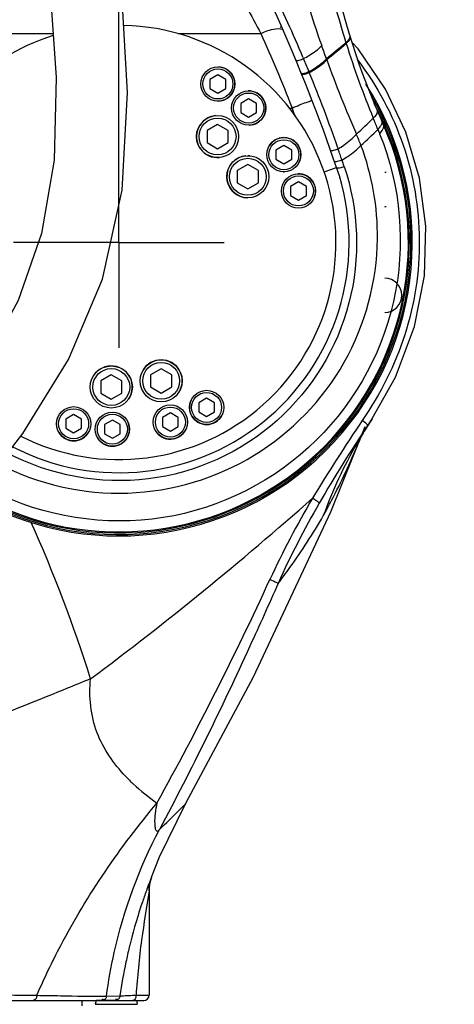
# Model space of a CAD drawing. Header units: millimetres. Extents: x 0 to 11890, y 0 to 8410.
# Tile 105 of 137: x 7254 to 7419, y 5414 to 5788. Entities that reach past the tile are written whole.
import ezdxf

# ---------------------------------------------------------------- set-up
doc = ezdxf.new("R2010")
doc.units = ezdxf.units.MM
doc.header["$LTSCALE"] = 653.95
doc.linetypes.add('CENTER', pattern=[0.6, 0.375, -0.075, 0.075, -0.075])
doc.layers.get('0').update_dxf_attribs({"linetype": 'CONTINUOUS'})
for name, color, linetype in [('204102000001_DXF_AXIS', 7, 'CONTINUOUS'), ('304103000010DXF_CONTINUOUS_LINE', 7, 'CONTINUOUS'), ('304103000011DXF_CONTINUOUS_LINE', 7, 'CONTINUOUS'), ('304103000012DXF_CONTINUOUS_LINE', 7, 'CONTINUOUS'), ('304301000074DXF_CONTINUOUS_LINE', 7, 'CONTINUOUS'), ('501023000011DXF_CONTINUOUS_LINE', 7, 'CONTINUOUS'), ('501023000049DXF_CONTINUOUS_LINE', 7, 'CONTINUOUS'), ('604006000004DXF_CONTINUOUS_LINE', 7, 'CONTINUOUS'), ('604006000005DXF_CONTINUOUS_LINE', 7, 'CONTINUOUS'), ('QJR6-2000HBUDXF_CONTINUOUS_LINE', 7, 'CONTINUOUS'), ('ZUIDAYUNDONGDXF_CONTINUOUS_LINE', 7, 'CONTINUOUS'), ('ZUIDAYUNDONGFANWEIDXF_DIMENSION', 7, 'CONTINUOUS')]:
    doc.layers.add(name, color=color, linetype=linetype)
doc.styles.get("Standard").update_dxf_attribs({"font": 'txt', "width": 0.7})
doc.dimstyles.new('DIMSTYLE_13', dxfattribs={"dimtxt": 120, "dimasz": 60, "dimexe": 1, "dimexo": 0, "dimgap": 3, "dimtad": 0, "dimtih": 1, "dimtoh": 1, "dimdec": 0, "dimdsep": 46, "dimtxsty": 'Standard', "dimblk": '_FILLED', "dimblk1": '_FILLED', "dimblk2": '_FILLED', "dimcen": 0.09, "dimclrt": 5, "dimazin": 2, "dimtp": 0.8, "dimtm": 0.8, "dimtfac": 1, "dimtdec": 0, "dimtofl": 0, "dimtmove": 0, "dimatfit": 3, "dimldrblk": '_FILLED', "dimfxl": 0, "dimtolj": 1, "dimarcsym": 0})
doc.dimstyles.new('DIMSTYLE_3', dxfattribs={"dimtxt": 120, "dimasz": 60, "dimexe": 1, "dimexo": 0, "dimgap": 3, "dimtad": 1, "dimdsep": 46, "dimtxsty": 'Standard', "dimblk": '_FILLED', "dimblk1": '_FILLED', "dimblk2": '_FILLED', "dimcen": 0.09, "dimclrt": 5, "dimazin": 2, "dimtp": 0.5, "dimtm": 0.5, "dimtfac": 1, "dimtofl": 0, "dimtmove": 0, "dimatfit": 3, "dimldrblk": '_FILLED', "dimfxl": 0, "dimtolj": 1, "dimarcsym": 0})
doc.dimstyles.new('DIMSTYLE_5', dxfattribs={"dimtxt": 120, "dimasz": 60, "dimexe": 1, "dimexo": 0, "dimgap": 3, "dimtad": 1, "dimdec": 0, "dimdsep": 46, "dimtxsty": 'Standard', "dimblk": '_FILLED', "dimblk1": '_FILLED', "dimblk2": '_FILLED', "dimcen": 0.09, "dimclrt": 5, "dimazin": 2, "dimtp": 1.2, "dimtm": 1.2, "dimtfac": 1, "dimtdec": 0, "dimtofl": 0, "dimtmove": 0, "dimatfit": 3, "dimldrblk": '_FILLED', "dimfxl": 0, "dimtolj": 1, "dimarcsym": 0})
doc.dimstyles.new('DIMSTYLE_9', dxfattribs={"dimtxt": 120, "dimasz": 60, "dimexe": 1, "dimexo": 0, "dimgap": 3, "dimtad": 0, "dimtih": 1, "dimtoh": 1, "dimdec": 0, "dimdsep": 46, "dimtxsty": 'Standard', "dimblk": '_FILLED', "dimblk1": '_FILLED', "dimblk2": '_FILLED', "dimcen": 0.09, "dimclrt": 5, "dimazin": 2, "dimtp": 2, "dimtm": 2, "dimtfac": 1, "dimtdec": 0, "dimtofl": 0, "dimtmove": 0, "dimatfit": 3, "dimldrblk": '_FILLED', "dimfxl": 0, "dimtolj": 1, "dimarcsym": 0})

# ---------------------------------------------------------------- blocks, each defined once
blk = doc.blocks.new('_FILLED')
at = {"color": 0, "linetype": 'ByBlock'}
blk.add_solid([(0, 0), (-1, 0.1667), (-1, -0.1667)], dxfattribs=at)
blk = doc.blocks.new('*D3')
at = {"layer": 'ZUIDAYUNDONGFANWEIDXF_DIMENSION', "color": 2, "linetype": 'Continuous'}
for p, q in [((7101.47, 5463.74), (7101.47, 6937.27)), ((7291.47, 6503.74), (7291.47, 6937.27)), ((7101.47, 6927.27), (6805.23, 6927.27)), ((6805.23, 6927.27), (7196.47, 6927.27)), ((7411.47, 6927.27), (7196.47, 6927.27)), ((7291.47, 6927.27), (7411.47, 6927.27))]:
    blk.add_line(p, q, dxfattribs=at)
at = {"layer": 'ZUIDAYUNDONGFANWEIDXF_DIMENSION', "color": 2, "linetype": 'Continuous', "xscale": 60, "yscale": 60, "zscale": 60}
blk.add_blockref('_FILLED', (7101.47, 6927.27), dxfattribs=at)
at = {"layer": 'ZUIDAYUNDONGFANWEIDXF_DIMENSION', "color": 2, "linetype": 'Continuous', "xscale": 60, "yscale": 60, "zscale": 60, "rotation": 180}
blk.add_blockref('_FILLED', (7291.47, 6927.27), dxfattribs=at)
blk = doc.blocks.new('*D7')
at = {"layer": 'ZUIDAYUNDONGFANWEIDXF_DIMENSION', "color": 2, "linetype": 'Continuous'}
for p, q in [((7880.46, 6795.21), (6197.14, 6795.21)), ((6207.14, 6795.21), (6207.14, 6021.97)), ((6207.14, 5248.74), (6207.14, 6021.97)), ((6969.62, 5248.74), (6197.14, 5248.74))]:
    blk.add_line(p, q, dxfattribs=at)
at = {"layer": 'ZUIDAYUNDONGFANWEIDXF_DIMENSION', "color": 2, "linetype": 'Continuous', "xscale": 60, "yscale": 60, "zscale": 60}
for p, rotation in [((6207.14, 6795.21), 90), ((6207.14, 5248.74), 270)]:
    blk.add_blockref('_FILLED', p, dxfattribs=dict(at, rotation=rotation))
blk = doc.blocks.new('*D12')
at = {"layer": 'ZUIDAYUNDONGFANWEIDXF_DIMENSION', "color": 2, "linetype": 'Continuous'}
blk.add_line((9115.81, 5703.74), (9115.81, 3720.99), dxfattribs=at)
blk = doc.blocks.new('*D17')
at = {"layer": 'ZUIDAYUNDONGFANWEIDXF_DIMENSION', "color": 2, "linetype": 'Continuous'}
blk.add_line((7291.47, 7528.08), (9407.13, 7528.08), dxfattribs=at)
blk = doc.blocks.new('*D23')
at = {"layer": 'ZUIDAYUNDONGFANWEIDXF_DIMENSION', "color": 2, "linetype": 'Continuous'}
blk.add_line((7640.79, 5703.74), (7640.79, 3720.99), dxfattribs=at)

msp = doc.modelspace()

# ---------------------------------------------------------------- linework, layer by layer
at = {"layer": '204102000001_DXF_AXIS', "color": 7, "linetype": 'CENTER'}
for q in [(7291.466, 6423.735), (7251.466, 5703.735), (7291.466, 5663.735), (7331.466, 5703.735)]:
    msp.add_line((7291.466, 5703.735), q, dxfattribs=at)
at = {"layer": '304103000010DXF_CONTINUOUS_LINE', "color": 7, "linetype": 'Continuous'}
for p, q in [((7387.716, 5636.713), (7386.076, 5634.232)), ((7386.274, 5634.517), (7386.393, 5634.697)), ((7386.399, 5634.706), (7387.256, 5636.006)), ((7387.256, 5636.006), (7387.771, 5636.798)), ((7372.066, 5601.418), (7385.102, 5633.834)), ((7303.698, 5462.063), (7303.692, 5462.047)), ((7303.921, 5462.701), (7303.698, 5462.063)), ((7303.898, 5462.637), (7303.895, 5462.628)), ((7303.921, 5462.701), (7303.898, 5462.637)), ((7302.966, 5457.436), (7302.966, 5417.735)), ((6919.383, 5415.735), (7300.966, 5415.735))]:
    msp.add_line(p, q, dxfattribs=at)
at = {"layer": '304103000010DXF_CONTINUOUS_LINE', "color": 9, "linetype": 'Continuous'}
for p, q in [((7386.076, 5634.232), (7386.399, 5634.706)), ((7302.966, 5457.438), (7302.965, 5457.428)), ((7295.601, 5436.704), (7295.556, 5436.523)), ((7295.608, 5436.699), (7295.562, 5436.519)), ((7286.75, 5417.393), (7291.88, 5417.468)), ((7298, 5417.735), (7302.966, 5417.735))]:
    msp.add_line(p, q, dxfattribs=at)
at = {"layer": '304103000010DXF_CONTINUOUS_LINE', "color": 7, "linetype": 'Continuous'}
for points in [[(7387.771, 5636.798), (7396.587, 5652.527), (7403.84, 5671.753), (7407.555, 5691.004), (7408.073, 5709.896), (7405.662, 5728.161), (7400.514, 5745.599), (7392.733, 5762.03), (7382.354, 5777.248), (7379.985, 5779.779)], [(7385.678, 5633.597), (7385.871, 5633.899), (7386.274, 5634.517)], [(7382, 5627.492), (7381.669, 5626.82), (7381.677, 5626.83), (7382.398, 5628.143), (7383.898, 5630.716), (7385.68, 5633.601)], [(7316.958, 5490.676), (7342.565, 5538.631), (7372.066, 5601.418)], [(7303.896, 5462.631), (7306.965, 5470.328), (7316.958, 5490.675)], [(7302.966, 5457.436), (7302.968, 5457.702), (7302.985, 5458.196), (7303.017, 5458.681), (7303.065, 5459.156), (7303.125, 5459.619), (7303.199, 5460.069), (7303.283, 5460.505), (7303.377, 5460.925), (7303.479, 5461.327), (7303.587, 5461.708), (7303.692, 5462.047)], [(7303.698, 5462.063), (7303.823, 5462.431), (7303.888, 5462.612)]]:
    msp.add_lwpolyline(points, dxfattribs=at)
for centre, radius, start, end in [((7291.466, 5703.735), 111.5, 241.51962, 32.65783), ((7300.966, 5417.735), 2, 270, 360)]:
    msp.add_arc(centre, radius, start, end, dxfattribs=at)
at = {"layer": '304103000010DXF_CONTINUOUS_LINE', "color": 9, "linetype": 'Continuous'}
for centre, radius, start, end in [((7968.317, 5240.592), 705.606, 145.911405, 148.75803), ((7532.948, 5540.187), 174.396, 147.61387, 149.95761), ((6873.132, 5847.832), 555.009, 336.65741, 336.97558), ((7530.567, 5541.541), 171.657, 149.95095, 160.12625), ((6174.712, 6115.609), 1292.342, 331.084693, 335.305348), ((7318.032, 5457.421), 15.068, 162.12116, 179.97392), ((7484.983, 5390.079), 195.037, 166.40363, 168.07085), ((7485.202, 5390.027), 195.262, 166.22426, 166.40404), ((7485.639, 5389.919), 195.713, 165.85454, 166.16958), ((7484.063, 5390.269), 194.098, 168.06981, 171.94466)]:
    msp.add_arc(centre, radius, start, end, dxfattribs=at)
for points, knots in [([(7382.283, 5772.93), (7389.66, 5763.244), (7401.365, 5741.324), (7407.586, 5704.75), (7402.028, 5668.061), (7390.751, 5646.11), (7383.953, 5636.067)], [0, 0, 0, 0, 0.2503517, 0.5007, 0.7506241, 1, 1, 1, 1]), ([(7385.969, 5634.452), (7385.878, 5634.559), (7385.25, 5635.154), (7384.548, 5635.659), (7383.953, 5636.067)], [0, 0, 0, 0, 0.1635772, 1, 1, 1, 1]), ([(7386.076, 5634.232), (7386.09, 5634.255), (7386.055, 5634.35), (7386.005, 5634.409), (7385.969, 5634.452)], [0, 0, 0, 0, 0.3297688, 1, 1, 1, 1]), ([(7369.133, 5599.895), (7370.234, 5601.804), (7375.071, 5610.739), (7379.282, 5619.995), (7382.443, 5627.293)], [0, 0, 0, 0, 0.2169804, 1, 1, 1, 1]), ([(7382.443, 5627.293), (7382.488, 5627.397), (7382.579, 5627.607), (7382.669, 5627.817), (7382.715, 5627.922)], [0, 0, 0, 0, 0.4995897, 1, 1, 1, 1]), ([(7367.604, 5604.697), (7367.498, 5605.025), (7366.412, 5605.549), (7365.644, 5606.184), (7365.034, 5606.558)], [0, 0, 0, 0, 0.325361, 1, 1, 1, 1]), ([(7351.998, 5574.214), (7353.516, 5576.186), (7359.657, 5584.45), (7365.235, 5593.131), (7369.133, 5599.895)], [0, 0, 0, 0, 0.2416982, 1, 1, 1, 1]), ([(7351.998, 5574.214), (7348.461, 5566.226), (7334.291, 5534.669), (7319.086, 5503.563), (7306.912, 5480.749)], [0, 0, 0, 0, 0.2525181, 1, 1, 1, 1]), ([(7351.998, 5574.214), (7351.866, 5574.256), (7350.808, 5574.728), (7349.773, 5575.236), (7348.865, 5575.691)], [0, 0, 0, 0, 0.1207341, 1, 1, 1, 1]), ([(7280.718, 5537.956), (7277.674, 5536.706), (7265.645, 5531.79), (7253.584, 5526.953), (7244.558, 5523.39)], [0, 0, 0, 0, 0.2532511, 1, 1, 1, 1]), ([(7294, 5500.907), (7289.454, 5505.678), (7281.494, 5517.094), (7280.002, 5531.115), (7280.718, 5537.956)], [0, 0, 0, 0, 0.4892694, 1, 1, 1, 1]), ([(7294, 5500.907), (7294.951, 5499.909), (7298.687, 5496.239), (7302.808, 5492.981), (7305.944, 5490.74)], [0, 0, 0, 0, 0.2634152, 1, 1, 1, 1]), ([(7260.317, 5417.692), (7263.089, 5424.11), (7275.556, 5450.053), (7291.932, 5474.072), (7305.944, 5490.74)], [0, 0, 0, 0, 0.2430393, 1, 1, 1, 1]), ([(7305.944, 5490.74), (7305.667, 5489.404), (7305.246, 5486.851), (7304.975, 5483.728), (7305.2, 5481.642), (7305.317, 5480.502), (7306.263, 5479.828), (7306.703, 5480.472), (7306.912, 5480.749)], [0, 0, 0, 0, 0.3370781, 0.6404422, 0.7660922, 0.8595716, 0.914321, 1, 1, 1, 1]), ([(7306.912, 5480.749), (7309.335, 5483.084), (7312.515, 5486.02), (7315.734, 5489.412), (7316.76, 5490.325), (7316.958, 5490.675)], [0, 0, 0, 0, 0.7144992, 0.9145469, 1, 1, 1, 1]), ([(7286.75, 5417.393), (7287.493, 5422.944), (7291.385, 5444.837), (7299.146, 5466.047), (7306.912, 5480.749)], [0, 0, 0, 0, 0.2519472, 1, 1, 1, 1]), ([(7303.892, 5462.623), (7303.871, 5462.566), (7303.724, 5462.182), (7303.575, 5461.8), (7303.448, 5461.473)], [0, 0, 0, 0, 0.147085, 1, 1, 1, 1]), ([(7303.448, 5461.473), (7303.355, 5461.231), (7302.908, 5460.07), (7302.47, 5458.906), (7302.129, 5457.981)], [0, 0, 0, 0, 0.2077175, 1, 1, 1, 1]), ([(7302.129, 5457.981), (7301.575, 5456.477), (7299.21, 5449.823), (7297.195, 5443.043), (7295.861, 5437.749)], [0, 0, 0, 0, 0.2269068, 1, 1, 1, 1]), ([(7302.965, 5457.428), (7302.032, 5451.205), (7299.709, 5438.063), (7298.5, 5424.764), (7298, 5417.735)], [0, 0, 0, 0, 0.4717424, 1, 1, 1, 1]), ([(7230.57, 5418.067), (7233.084, 5418.039), (7242.999, 5417.924), (7252.915, 5417.795), (7260.317, 5417.692)], [0, 0, 0, 0, 0.2534836, 1, 1, 1, 1]), ([(7260.317, 5417.692), (7260.313, 5417.439), (7260.218, 5416.613), (7259.476, 5415.735), (7258.88, 5415.735)], [0, 0, 0, 0, 0.2984927, 1, 1, 1, 1]), ([(7260.317, 5417.692), (7263.293, 5417.644), (7272.103, 5417.527), (7280.918, 5417.209), (7286.75, 5417.393)], [0, 0, 0, 0, 0.3378111, 1, 1, 1, 1]), ([(7286.75, 5417.393), (7286.679, 5416.976), (7286.526, 5416.07), (7285.438, 5415.947), (7285.153, 5416.174)], [0, 0, 0, 0, 0.5372661, 1, 1, 1, 1]), ([(7291.88, 5417.468), (7291.822, 5417.036), (7291.682, 5416.093), (7290.556, 5415.958), (7290.259, 5416.191)], [0, 0, 0, 0, 0.5359906, 1, 1, 1, 1]), ([(7291.88, 5417.468), (7292.079, 5417.503), (7294.126, 5417.584), (7296.161, 5417.676), (7298, 5417.735)], [0, 0, 0, 0, 0.098738, 1, 1, 1, 1]), ([(7297.398, 5416.003), (7297.312, 5415.922), (7297.126, 5415.789), (7296.901, 5415.735), (7296.795, 5415.735)], [0, 0, 0, 0, 0.5261288, 1, 1, 1, 1])]:
    msp.add_open_spline(points, degree=3, knots=knots, dxfattribs=at)
for points in [[(7386.076, 5634.232), (7379.58, 5624.607), (7373.386, 5614.767), (7367.604, 5604.697)], [(7280.718, 5537.956), (7309.845, 5559.507), (7337.902, 5582.544), (7365.034, 5606.558)], [(7365.034, 5606.558), (7359.216, 5596.505), (7353.722, 5586.242), (7348.865, 5575.691)], [(7367.604, 5604.697), (7361.92, 5594.797), (7356.642, 5584.642), (7351.998, 5574.214)], [(7280.718, 5537.956), (7274.253, 5558.117), (7266.835, 5578.019), (7258.152, 5597.328)], [(7298, 5417.735), (7298, 5417.124), (7297.84, 5416.425), (7297.398, 5416.003)]]:
    msp.add_open_spline(points, degree=3, dxfattribs=at)
at = {"layer": '304103000011DXF_CONTINUOUS_LINE', "color": 7, "linetype": 'Continuous'}
msp.add_line((7277.466, 5413.735), (7277.466, 5415.735), dxfattribs=at)
at = {"layer": '304103000012DXF_CONTINUOUS_LINE', "color": 9, "linetype": 'Continuous'}
for p, q in [((7221.236, 5783.132), (7266.533, 5783.132)), ((7313.88, 5783.132), (7345.425, 5783.132)), ((7377.737, 5779.637), (7377.852, 5779.289)), ((7377.739, 5779.64), (7377.85, 5779.286)), ((7361.388, 5774.158), (7361.636, 5773.585)), ((7361.394, 5774.158), (7361.636, 5773.585)), ((7370.46, 5773.14), (7370.33, 5773.499)), ((7370.457, 5773.138), (7370.333, 5773.502)), ((7363.613, 5768.842), (7363.836, 5768.299)), ((7356.266, 5754.795), (7357.258, 5754.795)), ((7357.131, 5755.129), (7357.258, 5754.795)), ((7374.617, 5739.734), (7374.778, 5739.281)), ((7374.621, 5739.737), (7374.778, 5739.281)), ((7369.489, 5730.542), (7374.218, 5732.167))]:
    msp.add_line(p, q, dxfattribs=at)
at = {"layer": '304103000012DXF_CONTINUOUS_LINE', "color": 7, "linetype": 'Continuous'}
for centre, radius, start, end in [((6712.203, 5504.711), 700, 18.961731, 29.077179), ((7665.697, 5871.219), 300, 191.50495, 204.11041), ((7291.466, 5703.735), 82.5, 243.1669, 88.71609), ((7291.466, 5703.735), 82.5, 107.57544, 224.06051), ((7291.466, 5703.735), 110, 241.35966, 24.11041), ((7291.466, 5703.735), 87.5, 242.51625, 18.96173)]:
    msp.add_arc(centre, radius, start, end, dxfattribs=at)
at = {"layer": '304103000012DXF_CONTINUOUS_LINE', "color": 9, "linetype": 'Continuous'}
for centre, radius, start, end in [((7752.358, 5896.416), 392.398, 192.81002, 197.31332), ((7769.433, 5922.036), 425.816, 195.98836, 199.6969), ((6858.695, 5561.375), 545.878, 22.94205, 25.9348), ((7707.538, 5882.83), 345.565, 197.43574, 202.43806), ((6811.691, 5541.547), 596.893, 22.383101, 22.876368), ((7809.136, 5931.859), 466.506, 199.89075, 203.62232), ((6869.209, 5565.217), 534.695, 19.04989, 22.32185), ((7076.984, 5638.963), 303.266, 21.86973, 22.45432), ((7262.861, 5878.296), 178.647, 311.70731, 314.52582), ((6347.13, 5322.218), 1125.826, 22.148748, 22.38326), ((7255.614, 5882.562), 191.035, 312.00577, 314.65488), ((8172.04, 6066.54), 845.039, 202.24252, 202.36158), ((7287.073, 5704.377), 102.968, 20.60178, 23.19212), ((6408.411, 5405.727), 1022.313, 18.791716, 19.042763), ((6587.36, 5466.446), 833.343, 18.624703, 18.802843)]:
    msp.add_arc(centre, radius, start, end, dxfattribs=at)
for points in [[(7333.948, 5803.444), (7337.964, 5796.785), (7341.769, 5789.996), (7345.425, 5783.132)], [(7345.425, 5783.132), (7349.551, 5773.895), (7353.531, 5764.584), (7357.131, 5755.129)], [(7378.672, 5780.658), (7378.396, 5780.29), (7378.074, 5779.955), (7377.739, 5779.64)], [(7370.33, 5773.499), (7369.731, 5775.172), (7369.131, 5776.844), (7368.532, 5778.517)], [(7377.739, 5779.64), (7375.345, 5777.505), (7372.864, 5775.466), (7370.33, 5773.499)], [(7377.85, 5779.286), (7375.462, 5777.15), (7372.987, 5775.109), (7370.46, 5773.14)], [(7390.882, 5747.97), (7390.592, 5747.506), (7390.246, 5747.077), (7389.881, 5746.669)], [(7391.322, 5749.899), (7391.589, 5749.296), (7391.231, 5748.53), (7390.882, 5747.97)], [(7389.718, 5705.045), (7389.852, 5717.082), (7387.708, 5729.348), (7383.46, 5740.611)]]:
    msp.add_open_spline(points, degree=3, dxfattribs=at)
for points, knots in [([(7345.425, 5783.132), (7347.228, 5783.949), (7349.567, 5784.918), (7353.585, 5785.12), (7353.98, 5784.214)], [0, 0, 0, 0, 0.6669525, 1, 1, 1, 1]), ([(7379.271, 5781.181), (7379.1, 5780.662), (7378.583, 5780.016), (7378.029, 5779.456), (7377.85, 5779.286)], [0, 0, 0, 0, 0.688526, 1, 1, 1, 1]), ([(7379.162, 5781.53), (7379.114, 5781.386), (7378.97, 5781.081), (7378.782, 5780.803), (7378.672, 5780.658)], [0, 0, 0, 0, 0.4558478, 1, 1, 1, 1]), ([(7379.196, 5782.24), (7379.229, 5782.133), (7379.255, 5781.889), (7379.202, 5781.652), (7379.162, 5781.53)], [0, 0, 0, 0, 0.4667201, 1, 1, 1, 1]), ([(7379.305, 5781.892), (7379.338, 5781.785), (7379.363, 5781.54), (7379.311, 5781.303), (7379.271, 5781.181)], [0, 0, 0, 0, 0.4667751, 1, 1, 1, 1]), ([(7361.636, 5773.585), (7362.363, 5773.977), (7364.81, 5775.389), (7367.168, 5777.046), (7368.532, 5778.517)], [0, 0, 0, 0, 0.2916602, 1, 1, 1, 1]), ([(7361.636, 5773.585), (7361.084, 5773.244), (7360.314, 5772.93), (7358.883, 5772.675), (7358.743, 5773.013)], [0, 0, 0, 0, 0.6395548, 1, 1, 1, 1]), ([(7363.689, 5768.657), (7364.388, 5769.044), (7366.748, 5770.436), (7369.015, 5772.065), (7370.33, 5773.499)], [0, 0, 0, 0, 0.2910768, 1, 1, 1, 1]), ([(7363.836, 5768.299), (7364.534, 5768.686), (7366.887, 5770.078), (7369.149, 5771.707), (7370.46, 5773.139)], [0, 0, 0, 0, 0.2910248, 1, 1, 1, 1]), ([(7363.689, 5768.657), (7363.554, 5768.574), (7363.262, 5768.418), (7362.959, 5768.285), (7362.799, 5768.222)], [0, 0, 0, 0, 0.4806393, 1, 1, 1, 1]), ([(7362.799, 5768.222), (7362.566, 5768.13), (7361.989, 5767.952), (7360.932, 5767.677), (7360.766, 5768.085)], [0, 0, 0, 0, 0.3629896, 1, 1, 1, 1]), ([(7363.836, 5768.299), (7363.279, 5767.957), (7362.502, 5767.648), (7361.05, 5767.383), (7360.912, 5767.726)], [0, 0, 0, 0, 0.6390743, 1, 1, 1, 1]), ([(7357.258, 5754.795), (7358.22, 5755.193), (7359.961, 5755.851), (7362.439, 5757.026), (7363.729, 5757.138), (7364.794, 5757.94), (7364.869, 5757.746)], [0, 0, 0, 0, 0.3826042, 0.706842, 0.9235872, 1, 1, 1, 1]), ([(7389.571, 5753.939), (7389.645, 5753.765), (7389.704, 5752.564), (7388.787, 5751.631), (7388.134, 5750.933)], [0, 0, 0, 0, 0.1652335, 1, 1, 1, 1]), ([(7391.869, 5748.67), (7391.966, 5748.453), (7392.145, 5747.086), (7391.23, 5745.891), (7390.547, 5745.044)], [0, 0, 0, 0, 0.1791959, 1, 1, 1, 1]), ([(7390.547, 5745.044), (7398.661, 5725.314), (7402.508, 5679.524), (7367.852, 5620.475), (7305.016, 5591.427), (7258.886, 5600.626), (7239.754, 5611.21)], [0, 0, 0, 0, 0.2470152, 0.494864, 0.7468393, 1, 1, 1, 1]), ([(7374.778, 5739.281), (7375.509, 5739.74), (7377.99, 5741.396), (7380.355, 5743.299), (7381.72, 5744.927)], [0, 0, 0, 0, 0.2889134, 1, 1, 1, 1]), ([(7374.778, 5739.281), (7374.203, 5738.99), (7373.462, 5738.773), (7372.028, 5738.444), (7371.912, 5738.771)], [0, 0, 0, 0, 0.6502338, 1, 1, 1, 1]), ([(7376.231, 5735.044), (7376.988, 5735.49), (7379.563, 5737.105), (7382.023, 5738.982), (7383.456, 5740.608)], [0, 0, 0, 0, 0.2885336, 1, 1, 1, 1]), ([(7376.23, 5735.045), (7375.657, 5734.76), (7374.915, 5734.541), (7373.495, 5734.261), (7373.381, 5734.587)], [0, 0, 0, 0, 0.6496495, 1, 1, 1, 1]), ([(7377.063, 5732.586), (7382.608, 5716.203), (7384.022, 5679.159), (7354.855, 5631.736), (7303.264, 5608.114), (7265.195, 5615.238), (7249.2, 5623.705)], [0, 0, 0, 0, 0.2444348, 0.4906855, 0.7442424, 1, 1, 1, 1]), ([(7377.063, 5732.586), (7376.493, 5732.302), (7375.744, 5732.074), (7374.33, 5731.84), (7374.218, 5732.167)], [0, 0, 0, 0, 0.6477949, 1, 1, 1, 1]), ([(7245.985, 5619.541), (7260.826, 5611.834), (7295.126, 5604.058), (7344.875, 5619.044), (7380.68, 5655.837), (7389.538, 5688.87), (7389.718, 5705.045)], [0, 0, 0, 0, 0.253491, 0.5065432, 0.7547943, 1, 1, 1, 1])]:
    msp.add_open_spline(points, degree=3, knots=knots, dxfattribs=at)
at = {"layer": '304301000074DXF_CONTINUOUS_LINE', "color": 7, "linetype": 'Continuous'}
for radius, start, end in [(111, 241.47837, 30.1046), (110.4, 241.39943, 28.5063)]:
    msp.add_arc((7291.466, 5703.735), radius, start, end, dxfattribs=at)
at = {"layer": '501023000011DXF_CONTINUOUS_LINE', "color": 7, "linetype": 'Continuous'}
for p, q in [((7329.09, 5767.411), (7326.09, 5765.679)), ((7326.09, 5765.679), (7326.09, 5762.214)), ((7332.09, 5765.679), (7329.09, 5767.411)), ((7332.09, 5762.214), (7332.09, 5765.679)), ((7326.09, 5762.214), (7329.09, 5760.482)), ((7329.09, 5760.482), (7332.09, 5762.214)), ((7340.786, 5758.272), (7337.786, 5756.54)), ((7343.786, 5756.54), (7340.786, 5758.272)), ((7337.786, 5756.54), (7337.786, 5753.076)), ((7343.786, 5753.076), (7343.786, 5756.54)), ((7337.786, 5753.076), (7340.786, 5751.344)), ((7340.786, 5751.344), (7343.786, 5753.076)), ((7354.155, 5740.532), (7351.155, 5738.8)), ((7351.155, 5738.8), (7351.155, 5735.336)), ((7357.155, 5738.8), (7354.155, 5740.532)), ((7357.155, 5735.336), (7357.155, 5738.8)), ((7351.155, 5735.336), (7354.155, 5733.604)), ((7354.155, 5733.604), (7357.155, 5735.336)), ((7359.715, 5726.769), (7356.715, 5725.037)), ((7356.715, 5725.037), (7356.715, 5721.573)), ((7362.715, 5725.037), (7359.715, 5726.769)), ((7362.715, 5721.573), (7362.715, 5725.037)), ((7356.715, 5721.573), (7359.715, 5719.841)), ((7359.715, 5719.841), (7362.715, 5721.573)), ((7324.798, 5644.51), (7321.798, 5642.778)), ((7321.798, 5642.778), (7321.798, 5639.314)), ((7327.798, 5642.778), (7324.798, 5644.51)), ((7327.798, 5639.314), (7327.798, 5642.778)), ((7274.289, 5638.308), (7271.289, 5636.576)), ((7277.289, 5636.576), (7274.289, 5638.308)), ((7311.036, 5638.95), (7308.036, 5637.218)), ((7314.036, 5637.218), (7311.036, 5638.95)), ((7321.798, 5639.314), (7324.798, 5637.582)), ((7324.798, 5637.582), (7327.798, 5639.314)), ((7271.289, 5636.576), (7271.289, 5633.112)), ((7277.289, 5633.112), (7277.289, 5636.576)), ((7288.988, 5636.242), (7285.988, 5634.51)), ((7285.988, 5634.51), (7285.988, 5631.046)), ((7291.988, 5634.51), (7288.988, 5636.242)), ((7291.988, 5631.046), (7291.988, 5634.51)), ((7308.036, 5637.218), (7308.036, 5633.754)), ((7314.036, 5633.754), (7314.036, 5637.218)), ((7271.289, 5633.112), (7274.289, 5631.38)), ((7274.289, 5631.38), (7277.289, 5633.112)), ((7285.988, 5631.046), (7288.988, 5629.314)), ((7288.988, 5629.314), (7291.988, 5631.046)), ((7308.036, 5633.754), (7311.036, 5632.021)), ((7311.036, 5632.021), (7314.036, 5633.754))]:
    msp.add_line(p, q, dxfattribs=at)
for centre in [(7329.09, 5763.947), (7340.786, 5754.808), (7354.155, 5737.068), (7359.715, 5723.305), (7324.798, 5641.046), (7311.036, 5635.486), (7274.289, 5634.844), (7288.988, 5632.778)]:
    msp.add_circle(centre, 6.5, dxfattribs=at)
at = {"layer": '501023000011DXF_CONTINUOUS_LINE', "color": 9, "linetype": 'Continuous'}
for centre in [(7329.09, 5763.947), (7340.786, 5754.808), (7354.155, 5737.068), (7359.715, 5723.305), (7324.798, 5641.046), (7274.289, 5634.844), (7288.988, 5632.778), (7311.036, 5635.486)]:
    msp.add_circle(centre, 5.7, dxfattribs=at)
msp.add_arc((7348.689, 5789.377), 5.7, 315.0977, 322.58265, dxfattribs=at)
at = {"layer": '501023000011DXF_CONTINUOUS_LINE', "color": 7, "linetype": 'Continuous'}
msp.add_arc((7392.487, 5683.641), 6.5, 270, 90, dxfattribs=at)
at = {"layer": '501023000049DXF_CONTINUOUS_LINE', "color": 7, "linetype": 'Continuous'}
for p, q in [((7328.976, 5748.578), (7324.976, 5746.269)), ((7324.976, 5746.269), (7324.976, 5741.65)), ((7332.976, 5746.269), (7328.976, 5748.578)), ((7332.976, 5741.65), (7332.976, 5746.269)), ((7324.976, 5741.65), (7328.976, 5739.341)), ((7328.976, 5739.341), (7332.976, 5741.65)), ((7340.471, 5733.323), (7336.471, 5731.014)), ((7344.471, 5731.014), (7340.471, 5733.323)), ((7336.471, 5731.014), (7336.471, 5726.395)), ((7344.471, 5726.395), (7344.471, 5731.014)), ((7336.471, 5726.395), (7340.471, 5724.086)), ((7340.471, 5724.086), (7344.471, 5726.395)), ((7288.587, 5653.429), (7284.587, 5651.12)), ((7292.587, 5651.12), (7288.587, 5653.429)), ((7307.546, 5655.757), (7303.546, 5653.448)), ((7303.546, 5653.448), (7303.546, 5648.829)), ((7311.546, 5653.448), (7307.546, 5655.757)), ((7311.546, 5648.829), (7311.546, 5653.448)), ((7284.587, 5651.12), (7284.587, 5646.501)), ((7292.587, 5646.501), (7292.587, 5651.12)), ((7284.587, 5646.501), (7288.587, 5644.192)), ((7288.587, 5644.192), (7292.587, 5646.501)), ((7303.546, 5648.829), (7307.546, 5646.52)), ((7307.546, 5646.52), (7311.546, 5648.829))]:
    msp.add_line(p, q, dxfattribs=at)
for centre in [(7328.976, 5743.96), (7340.471, 5728.705), (7288.587, 5648.811), (7307.546, 5651.138)]:
    msp.add_circle(centre, 8, dxfattribs=at)
at = {"layer": '501023000049DXF_CONTINUOUS_LINE', "color": 9, "linetype": 'Continuous'}
for centre in [(7328.976, 5743.96), (7340.471, 5728.705), (7307.546, 5651.138), (7288.587, 5648.811)]:
    msp.add_circle(centre, 7, dxfattribs=at)
at = {"layer": '604006000004DXF_CONTINUOUS_LINE', "color": 7, "linetype": 'Continuous'}
for centre, start, end in [((7329.09, 5763.947), 267.15716, 87.15716), ((7329.09, 5763.947), 148.45415, 150.00026), ((7340.786, 5754.808), 330.00026, 92.14841), ((7340.786, 5754.808), 150.00026, 150.81076), ((7340.786, 5754.808), 272.14841, 328.45415), ((7354.155, 5737.068), 92.14841, 148.45415), ((7354.155, 5737.068), 328.45415, 87.15716), ((7354.155, 5737.068), 267.15716, 272.14841), ((7359.715, 5723.305), 328.45415, 92.14841), ((7392.487, 5723.829), 84.66386, 90), ((7359.715, 5723.305), 148.45415, 150.00026), ((7392.487, 5723.829), 270, 275.34363), ((7324.798, 5641.046), 147.15716, 332.14841), ((7324.798, 5641.046), 28.45415, 30.00026), ((7274.289, 5634.844), 150, 152.14841), ((7274.289, 5634.844), 28.45415, 30.81076), ((7311.036, 5635.486), 28.45415, 30.81076), ((7288.988, 5632.778), 210.81076, 30.81076), ((7274.289, 5634.844), 210.00026, 332.14841), ((7311.036, 5635.486), 210.81076, 332.14841)]:
    msp.add_arc(centre, 6.5, start, end, dxfattribs=at)
at = {"layer": '604006000005DXF_CONTINUOUS_LINE', "color": 7, "linetype": 'Continuous'}
for p, q in [((7282.789, 5415.735), (7282.466, 5414.27)), ((7282.466, 5414.27), (7298.466, 5414.27)), ((7290.466, 5415.735), (7282.789, 5415.735)), ((7298.143, 5415.735), (7298.466, 5414.27))]:
    msp.add_line(p, q, dxfattribs=at)
for centre, start, end in [((7328.976, 5743.96), 95.34631, 275.34631), ((7340.471, 5728.705), 95.34631, 270), ((7340.471, 5728.705), 84.6606, 90), ((7288.587, 5648.811), 324.6606, 155.34631), ((7307.546, 5651.138), 330, 150)]:
    msp.add_arc(centre, 8, start, end, dxfattribs=at)
at = {"layer": 'QJR6-2000HBUDXF_CONTINUOUS_LINE', "color": 7, "linetype": 'Continuous'}
for points in [[(7160.802, 5526.229), (7185.11, 5550.804), (7210.813, 5577.81), (7234.151, 5604.246), (7254.946, 5631.157), (7272.268, 5659.275), (7285.19, 5689.824), (7292.743, 5723.618), (7294.807, 5760.71), (7292.462, 5800.558), (7287.957, 5837.622)], [(7261.22, 5833.865), (7265.277, 5801.164), (7267.696, 5766.424), (7266.857, 5735.055), (7262.096, 5707.095), (7253.184, 5681.732), (7240.316, 5657.887), (7223.991, 5634.66), (7205.095, 5611.812), (7184.309, 5588.97), (7161.725, 5565.512), (7141.709, 5545.32)]]:
    msp.add_lwpolyline(points, dxfattribs=at)
at = {"layer": 'ZUIDAYUNDONGDXF_CONTINUOUS_LINE', "color": 2, "linetype": 'Continuous'}
msp.add_arc((7291.466, 5703.735), 1824.344, 295, 180, dxfattribs=at)

# ---------------------------------------------------------------- dimensions: what is measured, and where the dimension line sits
at = {"layer": 'ZUIDAYUNDONGFANWEIDXF_DIMENSION', "color": 2, "linetype": 'Continuous'}
for feature_location, offset, dtype, origin, dimstyle, override, picture, middle in [((7291.466, 7528.08), (2115.667, 0), 0, (7291.466, 5248.735), 'DIMSTYLE_9', {"dimgap": 29.999891, "dimtad": 1, "dimtih": 0, "dimtoh": 0}, '*D17', (9467.132, 7558.08)), ((9115.81, 5703.735), (0, -1982.75), 1, (7101.466, 5703.735), 'DIMSTYLE_9', {"dimgap": 29.999919, "dimtad": 1, "dimtih": 0, "dimtoh": 0}, '*D12', (9085.81, 3324.985)), ((7640.792, 5703.735), (0, -1982.75), 1, (7101.466, 5703.735), 'DIMSTYLE_13', {"dimgap": 29.999895, "dimtad": 1, "dimtih": 0, "dimtoh": 0}, '*D23', (7610.792, 3408.985))]:
    dim = msp.add_ordinate_dim(feature_location=feature_location, offset=offset, dtype=dtype, origin=origin, dimstyle=dimstyle, override=override, dxfattribs=at)
    dim.commit()
    dim.dimension.update_dxf_attribs({"geometry": picture, "text_midpoint": middle})
for base, p1, p2, angle, dimstyle, picture, middle in [((7101.466, 6927.267), (7291.466, 6503.735), (7101.466, 5463.735), 180, 'DIMSTYLE_3', '*D3', (6805.226, 6927.267)), ((6207.143, 6795.206), (6969.618, 5248.735), (7880.459, 6795.206), 90, 'DIMSTYLE_5', '*D7', (6207.143, 5853.97))]:
    dim = msp.add_linear_dim(base=base, p1=p1, p2=p2, angle=angle, dimstyle=dimstyle, dxfattribs=at)
    dim.commit()
    dim.dimension.update_dxf_attribs({"geometry": picture, "text_midpoint": middle, "dimtype": 160})

doc.saveas('drawing.dxf')
